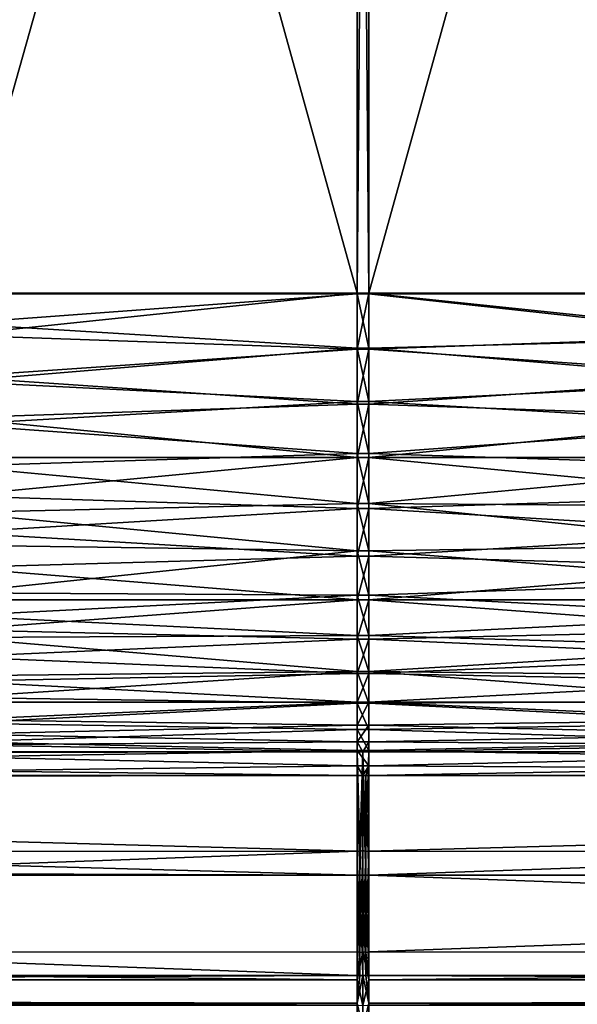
# Model space of a CAD drawing. Header units: metres. Extents: x -901 to 901, y -486 to 401.
# Tile 173 of 256: x -43 to 27, y -314 to -189. Entities that reach past the tile are written whole.
import ezdxf

# ---------------------------------------------------------------- set-up
doc = ezdxf.new("R2010")
doc.units = ezdxf.units.M

msp = doc.modelspace()

# ---------------------------------------------------------------- linework, layer by layer
at = {"layer": 'top0'}
for points in [[(-50.746269, -43.69743, -500.493134), (-51.480598, -223.920547, -496.718018), (-0.734328, -223.920547, -496.718018)], [(-0.734328, -223.983383, -499.717346), (-51.480598, -223.983383, -499.717346), (-0.734328, -43.760258, -503.492493)], [(-51.480598, -223.983383, -499.717346), (-50.746269, -43.760258, -503.492493), (-0.734328, -43.760258, -503.492493)], [(-0.734328, -43.69743, -500.493134), (-50.746269, -43.69743, -500.493134), (-0.734328, -223.920547, -496.718018)], [(-0.734328, -43.69743, -500.493134), (-0.734328, -223.920547, -496.718018), (0.734328, -43.69743, -500.493134)], [(-0.734328, -223.920547, -496.718018), (0.734328, -223.920547, -496.718018), (0.734328, -43.69743, -500.493134)], [(-0.734328, -223.983383, -499.717346), (-0.734328, -43.760258, -503.492493), (0.734328, -223.983383, -499.717346)], [(-0.734328, -43.760258, -503.492493), (0.734328, -43.760258, -503.492493), (0.734328, -223.983383, -499.717346)], [(50.746269, -43.69743, -500.493134), (0.734328, -223.920547, -496.718018), (51.480598, -223.920547, -496.718018)], [(50.746269, -43.69743, -500.493134), (0.734328, -43.69743, -500.493134), (0.734328, -223.920547, -496.718018)], [(0.734328, -223.983383, -499.717346), (0.734328, -43.760258, -503.492493), (51.480598, -223.983383, -499.717346)], [(0.734328, -43.760258, -503.492493), (50.746269, -43.760258, -503.492493), (51.480598, -223.983383, -499.717346)], [(-0.734328, -230.994522, -496.147827), (-0.734328, -223.920547, -496.718018), (-51.480598, -229.23317, -496.369232)], [(-0.734328, -223.920547, -496.718018), (-51.480598, -223.920547, -496.718018), (-51.480598, -229.23317, -496.369232)], [(-0.734328, -230.844467, -499.195892), (-51.480598, -227.750671, -499.524902), (-0.734328, -223.983383, -499.717346)], [(-51.480598, -227.750671, -499.524902), (-51.480598, -223.983383, -499.717346), (-0.734328, -223.983383, -499.717346)], [(0.734328, -230.994522, -496.147827), (0.734328, -223.920547, -496.718018), (-0.734328, -230.994522, -496.147827)], [(0.734328, -223.920547, -496.718018), (-0.734328, -223.920547, -496.718018), (-0.734328, -230.994522, -496.147827)], [(-0.734328, -230.844467, -499.195892), (-0.734328, -223.983383, -499.717346), (0.734328, -230.844467, -499.195892)], [(-0.734328, -223.983383, -499.717346), (0.734328, -223.983383, -499.717346), (0.734328, -230.844467, -499.195892)], [(51.480598, -223.920547, -496.718018), (0.734328, -223.920547, -496.718018), (51.480598, -229.23317, -496.369232)], [(0.734328, -223.920547, -496.718018), (0.734328, -230.994522, -496.147827), (51.480598, -229.23317, -496.369232)], [(51.480598, -223.983383, -499.717346), (51.480598, -229.563034, -499.351044), (0.734328, -223.983383, -499.717346)], [(51.480598, -229.563034, -499.351044), (0.734328, -230.844467, -499.195892), (0.734328, -223.983383, -499.717346)], [(-51.480598, -235.069946, -498.492584), (-51.480598, -227.750671, -499.524902), (-0.734328, -230.844467, -499.195892)], [(-0.734328, -230.994522, -496.147827), (-51.480598, -229.23317, -496.369232), (-51.480598, -234.493591, -495.548401)], [(51.480598, -229.23317, -496.369232), (0.734328, -230.994522, -496.147827), (51.480598, -234.493591, -495.548401)], [(51.480598, -229.563034, -499.351044), (51.480598, -235.087845, -498.488953), (0.734328, -230.844467, -499.195892)], [(-0.734328, -237.607071, -497.925629), (-51.480598, -235.069946, -498.492584), (-0.734328, -230.844467, -499.195892)], [(-0.734328, -237.950821, -494.742035), (-0.734328, -230.994522, -496.147827), (-51.480598, -234.493591, -495.548401)], [(-0.734328, -237.607071, -497.925629), (-0.734328, -230.844467, -499.195892), (0.734328, -237.607071, -497.925629)], [(-0.734328, -230.844467, -499.195892), (0.734328, -230.844467, -499.195892), (0.734328, -237.607071, -497.925629)], [(0.734328, -237.950821, -494.742035), (0.734328, -230.994522, -496.147827), (-0.734328, -237.950821, -494.742035)], [(0.734328, -230.994522, -496.147827), (-0.734328, -230.994522, -496.147827), (-0.734328, -237.950821, -494.742035)], [(51.480598, -235.087845, -498.488953), (0.734328, -237.607071, -497.925629), (0.734328, -230.844467, -499.195892)], [(0.734328, -230.994522, -496.147827), (0.734328, -237.950821, -494.742035), (51.480598, -234.493591, -495.548401)], [(-0.734328, -237.950821, -494.742035), (-51.480598, -234.493591, -495.548401), (-51.480598, -239.659927, -494.262085)], [(-51.480598, -240.504913, -497.140625), (-51.480598, -235.069946, -498.492584), (-0.734328, -237.607071, -497.925629)], [(51.480598, -234.493591, -495.548401), (0.734328, -237.950821, -494.742035), (51.480598, -239.659927, -494.262085)], [(51.480598, -235.087845, -498.488953), (51.480598, -240.513855, -497.13797), (0.734328, -237.607071, -497.925629)], [(-0.734328, -244.189697, -495.921814), (-51.480598, -240.504913, -497.140625), (-0.734328, -237.607071, -497.925629)], [(-0.734328, -244.189697, -495.921814), (-0.734328, -237.607071, -497.925629), (0.734328, -244.189697, -495.921814)], [(-0.734328, -237.607071, -497.925629), (0.734328, -237.607071, -497.925629), (0.734328, -244.189697, -495.921814)], [(51.480598, -240.513855, -497.13797), (0.734328, -244.189697, -495.921814), (0.734328, -237.607071, -497.925629)], [(-0.734328, -244.691086, -492.520508), (-0.734328, -237.950821, -494.742035), (-51.480598, -239.659927, -494.262085)], [(0.734328, -244.691086, -492.520508), (0.734328, -237.950821, -494.742035), (-0.734328, -244.691086, -492.520508)], [(0.734328, -237.950821, -494.742035), (-0.734328, -237.950821, -494.742035), (-0.734328, -244.691086, -492.520508)], [(0.734328, -237.950821, -494.742035), (0.734328, -244.691086, -492.520508), (51.480598, -239.659927, -494.262085)], [(-0.734328, -244.691086, -492.520508), (-51.480598, -239.659927, -494.262085), (-51.480598, -244.691086, -492.520508)], [(51.480598, -239.659927, -494.262085), (0.734328, -244.691086, -492.520508), (51.480598, -244.691086, -492.520508)], [(-51.480598, -245.797989, -495.308838), (-51.480598, -240.504913, -497.140625), (-0.734328, -244.189697, -495.921814)], [(51.480598, -240.513855, -497.13797), (51.480598, -245.797882, -495.308868), (0.734328, -244.189697, -495.921814)], [(-0.734328, -250.513062, -493.208588), (-51.480598, -245.797989, -495.308838), (-0.734328, -244.189697, -495.921814)], [(-0.734328, -251.12001, -489.514679), (-0.734328, -244.691086, -492.520508), (-51.480598, -249.547028, -490.337524)], [(-51.480598, -249.547028, -490.337524), (-0.734328, -244.691086, -492.520508), (-51.480598, -244.691086, -492.520508)], [(-0.734328, -250.513062, -493.208588), (-0.734328, -244.189697, -495.921814), (0.734328, -250.513062, -493.208588)], [(-0.734328, -244.189697, -495.921814), (0.734328, -244.189697, -495.921814), (0.734328, -250.513062, -493.208588)], [(0.734328, -251.12001, -489.514679), (0.734328, -244.691086, -492.520508), (-0.734328, -251.12001, -489.514679)], [(0.734328, -244.691086, -492.520508), (-0.734328, -244.691086, -492.520508), (-0.734328, -251.12001, -489.514679)], [(51.480598, -245.797882, -495.308868), (0.734328, -250.513062, -493.208588), (0.734328, -244.189697, -495.921814)], [(0.734328, -244.691086, -492.520508), (51.480598, -249.547028, -490.337524), (51.480598, -244.691086, -492.520508)], [(0.734328, -244.691086, -492.520508), (0.734328, -251.12001, -489.514679), (51.480598, -249.547028, -490.337524)], [(-51.480598, -251.655655, -492.627533), (-51.480598, -245.797989, -495.308838), (-0.734328, -250.513062, -493.208588)], [(51.480598, -245.797882, -495.308868), (51.480598, -250.897903, -493.016174), (0.734328, -250.513062, -493.208588)], [(-51.480598, -254.189133, -487.730499), (-0.734328, -251.12001, -489.514679), (-51.480598, -249.547028, -490.337524)], [(0.734328, -251.12001, -489.514679), (51.480598, -254.189133, -487.730499), (51.480598, -249.547028, -490.337524)], [(-0.734328, -256.500977, -489.818665), (-51.480598, -251.655655, -492.627533), (-0.734328, -250.513062, -493.208588)], [(-0.734328, -257.146729, -485.767029), (-0.734328, -251.12001, -489.514679), (-51.480598, -254.189133, -487.730499)], [(-0.734328, -256.500977, -489.818665), (-0.734328, -250.513062, -493.208588), (0.734328, -256.500977, -489.818665)], [(-0.734328, -250.513062, -493.208588), (0.734328, -250.513062, -493.208588), (0.734328, -256.500977, -489.818665)], [(0.734328, -257.146729, -485.767029), (0.734328, -251.12001, -489.514679), (-0.734328, -257.146729, -485.767029)], [(0.734328, -251.12001, -489.514679), (-0.734328, -251.12001, -489.514679), (-0.734328, -257.146729, -485.767029)], [(51.480598, -250.897903, -493.016174), (51.480598, -255.773331, -490.278107), (0.734328, -250.513062, -493.208588)], [(0.734328, -250.513062, -493.208588), (51.480598, -255.773331, -490.278107), (0.734328, -256.500977, -489.818665)], [(0.734328, -251.12001, -489.514679), (0.734328, -257.146729, -485.767029), (51.480598, -254.189133, -487.730499)], [(-0.734328, -256.500977, -489.818665), (-51.480598, -255.777634, -490.275421), (-51.480598, -251.655655, -492.627533)], [(-51.480598, -258.580444, -484.720184), (-0.734328, -257.146729, -485.767029), (-51.480598, -254.189133, -487.730499)], [(0.734328, -257.146729, -485.767029), (51.480598, -258.580444, -484.720184), (51.480598, -254.189133, -487.730499)], [(-51.480598, -261.814178, -486.007629), (-51.480598, -255.777634, -490.275421), (-0.734328, -256.500977, -489.818665)], [(-0.734328, -262.081238, -485.792908), (-51.480598, -261.814178, -486.007629), (-0.734328, -256.500977, -489.818665)], [(-0.734328, -262.081238, -485.792908), (-0.734328, -256.500977, -489.818665), (0.734328, -262.081238, -485.792908)], [(-0.734328, -256.500977, -489.818665), (0.734328, -256.500977, -489.818665), (0.734328, -262.081238, -485.792908)], [(51.480598, -255.773331, -490.278107), (51.480598, -260.385376, -487.116486), (0.734328, -256.500977, -489.818665)], [(0.734328, -256.500977, -489.818665), (51.480598, -260.385376, -487.116486), (0.734328, -262.081238, -485.792908)], [(-0.734328, -262.686035, -481.330536), (-0.734328, -257.146729, -485.767029), (-51.480598, -258.580444, -484.720184)], [(0.734328, -262.686035, -481.330536), (0.734328, -257.146729, -485.767029), (-0.734328, -262.686035, -481.330536)], [(0.734328, -257.146729, -485.767029), (-0.734328, -257.146729, -485.767029), (-0.734328, -262.686035, -481.330536)], [(0.734328, -257.146729, -485.767029), (0.734328, -262.686035, -481.330536), (51.480598, -258.580444, -484.720184)], [(-51.480598, -262.686035, -481.330536), (-0.734328, -262.686035, -481.330536), (-51.480598, -258.580444, -484.720184)], [(0.734328, -262.686035, -481.330536), (51.480598, -262.686035, -481.330536), (51.480598, -258.580444, -484.720184)], [(51.480598, -260.385376, -487.116486), (51.480598, -264.697327, -483.556458), (0.734328, -262.081238, -485.792908)], [(-51.480598, -264.697327, -483.556458), (-51.480598, -261.814178, -486.007629), (-0.734328, -262.081238, -485.792908)], [(-0.734328, -267.186676, -481.179779), (-51.480598, -264.697327, -483.556458), (-0.734328, -262.081238, -485.792908)], [(-0.734328, -267.659607, -476.267914), (-0.734328, -262.686035, -481.330536), (-51.480598, -266.473236, -477.588501)], [(-0.734328, -262.686035, -481.330536), (-51.480598, -262.686035, -481.330536), (-51.480598, -266.473236, -477.588501)], [(-0.734328, -267.186676, -481.179779), (-0.734328, -262.081238, -485.792908), (0.734328, -267.186676, -481.179779)], [(-0.734328, -262.081238, -485.792908), (0.734328, -262.081238, -485.792908), (0.734328, -267.186676, -481.179779)], [(0.734328, -267.659607, -476.267914), (0.734328, -262.686035, -481.330536), (-0.734328, -267.659607, -476.267914)], [(0.734328, -262.686035, -481.330536), (-0.734328, -262.686035, -481.330536), (-0.734328, -267.659607, -476.267914)], [(0.734328, -262.081238, -485.792908), (51.480598, -264.697327, -483.556458), (0.734328, -267.186676, -481.179779)], [(51.480598, -262.686035, -481.330536), (0.734328, -262.686035, -481.330536), (51.480598, -266.473236, -477.588501)], [(0.734328, -262.686035, -481.330536), (0.734328, -267.659607, -476.267914), (51.480598, -266.473236, -477.588501)], [(-51.480598, -267.427307, -480.93576), (-51.480598, -264.697327, -483.556458), (-0.734328, -267.186676, -481.179779)], [(51.480598, -264.697327, -483.556458), (51.480598, -268.674866, -479.626343), (0.734328, -267.186676, -481.179779)], [(-0.734328, -267.659607, -476.267914), (-51.480598, -266.473236, -477.588501), (-51.480598, -269.911896, -473.523865)], [(51.480598, -266.473236, -477.588501), (0.734328, -267.659607, -476.267914), (51.480598, -269.911896, -473.523865)], [(-0.734328, -271.755768, -476.034912), (-51.480598, -267.427307, -480.93576), (-0.734328, -267.186676, -481.179779)], [(-51.480598, -272.283295, -475.36142), (-51.480598, -267.427307, -480.93576), (-0.734328, -271.755768, -476.034912)], [(-0.734328, -271.997101, -470.650787), (-0.734328, -267.659607, -476.267914), (-51.480598, -269.911896, -473.523865)], [(-0.734328, -271.755768, -476.034912), (-0.734328, -267.186676, -481.179779), (0.734328, -271.755768, -476.034912)], [(-0.734328, -267.186676, -481.179779), (0.734328, -267.186676, -481.179779), (0.734328, -271.755768, -476.034912)], [(0.734328, -271.997101, -470.650787), (0.734328, -267.659607, -476.267914), (-0.734328, -271.997101, -470.650787)], [(0.734328, -267.659607, -476.267914), (-0.734328, -267.659607, -476.267914), (-0.734328, -271.997101, -470.650787)], [(0.734328, -267.186676, -481.179779), (51.480598, -268.674866, -479.626343), (0.734328, -271.755768, -476.034912)], [(0.734328, -267.659607, -476.267914), (0.734328, -271.997101, -470.650787), (51.480598, -269.911896, -473.523865)], [(51.480598, -268.674866, -479.626343), (51.480598, -272.286377, -475.357422), (0.734328, -271.755768, -476.034912)], [(-0.734328, -271.997101, -470.650787), (-51.480598, -269.911896, -473.523865), (-51.480598, -272.974701, -469.169006)], [(51.480598, -269.911896, -473.523865), (0.734328, -271.997101, -470.650787), (51.480598, -272.974701, -469.169006)], [(-51.480598, -275.039917, -471.49823), (-0.734328, -271.755768, -476.034912), (-0.734328, -275.733459, -470.420227)], [(-51.480598, -275.039917, -471.49823), (-51.480598, -272.283295, -475.36142), (-0.734328, -271.755768, -476.034912)], [(-0.734328, -275.637238, -464.558502), (-0.734328, -271.997101, -470.650787), (-51.480598, -272.974701, -469.169006)], [(-0.734328, -275.733459, -470.420227), (-0.734328, -271.755768, -476.034912), (0.734328, -275.733459, -470.420227)], [(-0.734328, -271.755768, -476.034912), (0.734328, -271.755768, -476.034912), (0.734328, -275.733459, -470.420227)], [(0.734328, -275.637238, -464.558502), (0.734328, -271.997101, -470.650787), (-0.734328, -275.637238, -464.558502)], [(0.734328, -271.997101, -470.650787), (-0.734328, -271.997101, -470.650787), (-0.734328, -275.637238, -464.558502)], [(0.734328, -271.755768, -476.034912), (51.480598, -272.286377, -475.357422), (51.480598, -275.503113, -470.783661)], [(0.734328, -271.755768, -476.034912), (51.480598, -275.503113, -470.783661), (0.734328, -275.733459, -470.420227)], [(0.734328, -271.997101, -470.650787), (0.734328, -275.637238, -464.558502), (51.480598, -272.974701, -469.169006)], [(-0.734328, -275.637238, -464.558502), (-51.480598, -272.974701, -469.169006), (-51.480598, -275.637238, -464.558502)], [(51.480598, -272.974701, -469.169006), (0.734328, -275.637238, -464.558502), (51.480598, -275.637238, -464.558502)], [(-51.480598, -278.299469, -465.941437), (-51.480598, -275.039917, -471.49823), (-0.734328, -275.733459, -470.420227)], [(-0.734328, -278.528534, -458.07724), (-0.734328, -275.637238, -464.558502), (-51.480598, -277.878326, -459.729095)], [(-51.480598, -277.878326, -459.729095), (-0.734328, -275.637238, -464.558502), (-51.480598, -275.637238, -464.558502)], [(-51.480598, -278.299469, -465.941437), (-0.734328, -275.733459, -470.420227), (-0.734328, -279.071777, -464.403412)], [(0.734328, -278.528534, -458.07724), (0.734328, -275.637238, -464.558502), (-0.734328, -278.528534, -458.07724)], [(0.734328, -275.637238, -464.558502), (-0.734328, -275.637238, -464.558502), (-0.734328, -278.528534, -458.07724)], [(-0.734328, -279.071777, -464.403412), (-0.734328, -275.733459, -470.420227), (0.734328, -279.071777, -464.403412)], [(-0.734328, -275.733459, -470.420227), (0.734328, -275.733459, -470.420227), (0.734328, -279.071777, -464.403412)], [(51.480598, -275.503113, -470.783661), (51.480598, -278.299469, -465.941437), (0.734328, -275.733459, -470.420227)], [(0.734328, -275.637238, -464.558502), (51.480598, -277.878326, -459.729095), (51.480598, -275.637238, -464.558502)], [(0.734328, -275.637238, -464.558502), (0.734328, -278.528534, -458.07724), (51.480598, -277.878326, -459.729095)], [(0.734328, -275.733459, -470.420227), (51.480598, -278.299469, -465.941437), (0.734328, -279.071777, -464.403412)], [(-51.480598, -279.680145, -454.719208), (-0.734328, -278.528534, -458.07724), (-51.480598, -277.878326, -459.729095)], [(-51.480598, -280.656738, -460.860657), (-51.480598, -278.299469, -465.941437), (-0.734328, -279.071777, -464.403412)], [(-0.734328, -280.630096, -451.298645), (-0.734328, -278.528534, -458.07724), (-51.480598, -279.680145, -454.719208)], [(0.734328, -280.630096, -451.298645), (0.734328, -278.528534, -458.07724), (-0.734328, -280.630096, -451.298645)], [(0.734328, -278.528534, -458.07724), (-0.734328, -278.528534, -458.07724), (-0.734328, -280.630096, -451.298645)], [(0.734328, -278.528534, -458.07724), (51.480598, -279.680145, -454.719208), (51.480598, -277.878326, -459.729095)], [(51.480598, -278.299469, -465.941437), (51.480598, -280.653198, -460.869293), (0.734328, -279.071777, -464.403412)], [(0.734328, -278.528534, -458.07724), (0.734328, -280.630096, -451.298645), (51.480598, -279.680145, -454.719208)], [(-51.480598, -280.656738, -460.860657), (-0.734328, -279.071777, -464.403412), (-0.734328, -281.73056, -458.056976)], [(-51.480598, -281.028351, -449.568665), (-0.734328, -280.630096, -451.298645), (-51.480598, -279.680145, -454.719208)], [(-0.734328, -281.73056, -458.056976), (-0.734328, -279.071777, -464.403412), (0.734328, -281.73056, -458.056976)], [(-0.734328, -279.071777, -464.403412), (0.734328, -279.071777, -464.403412), (0.734328, -281.73056, -458.056976)], [(0.734328, -279.071777, -464.403412), (51.480598, -280.653198, -460.869293), (0.734328, -281.73056, -458.056976)], [(0.734328, -280.630096, -451.298645), (51.480598, -281.028351, -449.568665), (51.480598, -279.680145, -454.719208)], [(-0.734328, -281.912231, -444.318481), (-0.734328, -280.630096, -451.298645), (-51.480598, -281.028351, -449.568665)], [(-51.480598, -282.550995, -455.590149), (-51.480598, -280.656738, -460.860657), (-0.734328, -281.73056, -458.056976)], [(-51.480598, -281.912231, -444.318481), (-0.734328, -281.912231, -444.318481), (-51.480598, -281.028351, -449.568665)], [(0.734328, -280.630096, -451.298645), (-0.734328, -280.630096, -451.298645), (0, -281.912231, -444.318481)], [(0, -281.912231, -444.318481), (-0.734328, -280.630096, -451.298645), (-0.734328, -281.912231, -444.318481)], [(0.734328, -281.912231, -444.318481), (0.734328, -280.630096, -451.298645), (0, -281.912231, -444.318481)], [(0.734328, -280.630096, -451.298645), (0.734328, -281.912231, -444.318481), (51.480598, -281.028351, -449.568665)], [(51.480598, -280.653198, -460.869293), (51.480598, -282.545593, -455.607574), (0.734328, -281.73056, -458.056976)], [(0.734328, -281.912231, -444.318481), (51.480598, -281.912231, -444.318481), (51.480598, -281.028351, -449.568665)], [(-436.16037, -282.526184, -439.318207), (-0.734328, -294.453064, -341.548859), (-0.734328, -281.912231, -444.318481)], [(-243.616119, -282.115753, -442.661072), (-436.16037, -282.526184, -439.318207), (-0.734328, -281.912231, -444.318481)], [(-350.282684, -294.523712, -341.562531), (-0.734328, -294.453064, -341.548859), (-436.16037, -282.526184, -439.318207)], [(-0.734328, -281.912231, -444.318481), (-147.49588, -281.969604, -443.851196), (-243.616119, -282.115753, -442.661072)], [(-99.488525, -281.927399, -444.195007), (-147.49588, -281.969604, -443.851196), (-0.734328, -281.912231, -444.318481)], [(-51.480598, -281.912231, -444.318481), (-99.488525, -281.927399, -444.195007), (-0.734328, -281.912231, -444.318481)], [(-51.480598, -282.550995, -455.590149), (-0.734328, -281.73056, -458.056976), (-0.734328, -283.677734, -451.457367)], [(-51.480598, -284.317719, -448.412659), (-51.480598, -282.550995, -455.590149), (-0.734328, -283.677734, -451.457367)], [(-0.734328, -283.677734, -451.457367), (-0.734328, -281.73056, -458.056976), (0.734328, -283.677734, -451.457367)], [(-0.734328, -281.73056, -458.056976), (0.734328, -281.73056, -458.056976), (0.734328, -283.677734, -451.457367)], [(0, -281.912231, -444.318481), (-0.734328, -281.912231, -444.318481), (-0.367164, -294.524323, -341.557587)], [(-0.367164, -294.524323, -341.557587), (-0.734328, -281.912231, -444.318481), (-0.734328, -294.453064, -341.548859)], [(0, -294.38855, -341.540924), (0, -281.912231, -444.318481), (-0.367164, -294.524323, -341.557587)], [(0.367164, -294.524323, -341.557587), (0.734328, -281.912231, -444.318481), (0, -281.912231, -444.318481)], [(0, -281.912231, -444.318481), (0, -294.38855, -341.540924), (0.367164, -294.524323, -341.557587)], [(0.734328, -294.452484, -341.553772), (0.734328, -281.912231, -444.318481), (0.367164, -294.524323, -341.557587)], [(0.734328, -281.73056, -458.056976), (51.480598, -282.545593, -455.607574), (0.734328, -283.677734, -451.457367)], [(51.480598, -281.912231, -444.318481), (0.734328, -281.912231, -444.318481), (85.231079, -281.919861, -444.2565)], [(0.734328, -281.912231, -444.318481), (147.49588, -281.969604, -443.851196), (85.231079, -281.919861, -444.2565)], [(0.734328, -294.452484, -341.553772), (436.160767, -282.526215, -439.318207), (0.734328, -281.912231, -444.318481)], [(436.160767, -282.526215, -439.318207), (243.616089, -282.115753, -442.661072), (0.734328, -281.912231, -444.318481)], [(0.734328, -281.912231, -444.318481), (243.616089, -282.115753, -442.661072), (147.49588, -281.969604, -443.851196)], [(350.282684, -294.523712, -341.562531), (436.160767, -282.526215, -439.318207), (0.734328, -294.452484, -341.553772)], [(51.480598, -282.545593, -455.607574), (51.480598, -283.961578, -450.198181), (0.734328, -283.677734, -451.457367)], [(-51.480598, -284.317719, -448.412659), (-0.734328, -283.677734, -451.457367), (-0.734328, -284.889893, -444.684113)], [(0.734328, -283.677734, -451.457367), (0, -284.889893, -444.684113), (-0.734328, -283.677734, -451.457367)], [(0, -284.889893, -444.684113), (-0.734328, -284.889893, -444.684113), (-0.734328, -283.677734, -451.457367)], [(0.367164, -284.889893, -444.684113), (0, -284.889893, -444.684113), (0.734328, -283.677734, -451.457367)], [(0.734328, -284.889893, -444.684113), (0.367164, -284.889893, -444.684113), (0.734328, -283.677734, -451.457367)], [(0.734328, -283.677734, -451.457367), (51.480598, -283.961578, -450.198181), (0.734328, -284.889893, -444.684113)], [(-243.830444, -285.09613, -443.004456), (-0.734328, -284.889893, -444.684113), (-436.16037, -285.503845, -439.683838)], [(-0.734328, -284.889893, -444.684113), (-0.734328, -297.506622, -341.928955), (-436.16037, -285.503845, -439.683838)], [(-243.830444, -285.09613, -443.004456), (-147.658585, -284.948761, -444.20462), (-0.734328, -284.889893, -444.684113)], [(-147.658585, -284.948761, -444.20462), (-99.57016, -284.905273, -444.558716), (-0.734328, -284.889893, -444.684113)], [(-0.734328, -284.889893, -444.684113), (-99.57016, -284.905273, -444.558716), (-51.480598, -284.889893, -444.684113)], [(-51.480598, -284.889893, -444.684113), (-51.480598, -284.317719, -448.412659), (-0.734328, -284.889893, -444.684113)], [(-0.734328, -297.506622, -341.928955), (-0.734328, -284.889893, -444.684113), (-0.367164, -297.507507, -341.921814)], [(-0.734328, -284.889893, -444.684113), (0, -284.889893, -444.684113), (-0.367164, -297.507507, -341.921814)], [(-0.367164, -297.507507, -341.921814), (0, -284.889893, -444.684113), (0, -297.507507, -341.921814)], [(0, -297.507507, -341.921814), (0, -284.889893, -444.684113), (0.367164, -297.507507, -341.921814)], [(0.367164, -297.507507, -341.921814), (0, -284.889893, -444.684113), (0.367164, -284.889893, -444.684113)], [(0.734328, -284.889893, -444.684113), (0.734328, -297.506622, -341.928955), (0.367164, -284.889893, -444.684113)], [(0.734328, -297.506622, -341.928955), (0.367164, -297.507507, -341.921814), (0.367164, -284.889893, -444.684113)], [(51.480598, -283.961578, -450.198181), (51.480598, -284.889893, -444.684113), (0.734328, -284.889893, -444.684113)], [(0.734328, -297.506622, -341.928955), (0.734328, -284.889893, -444.684113), (350.97168, -285.312531, -441.241943)], [(0.734328, -284.889893, -444.684113), (51.480598, -284.889893, -444.684113), (350.97168, -285.312531, -441.241943)], [(-436.16037, -285.503845, -439.683838), (-0.734328, -297.506622, -341.928955), (-490.521118, -295.781372, -355.980042)], [(350.97168, -285.312531, -441.241943), (350.282684, -297.506622, -341.928955), (0.734328, -297.506622, -341.928955)], [(-0.734328, -307.200958, -238.782623), (-0.734328, -294.453064, -341.548859), (-350.282684, -307.274475, -238.791977)], [(-0.734328, -294.453064, -341.548859), (-350.282684, -294.523712, -341.562531), (-350.282684, -307.274475, -238.791977)], [(-0.734328, -294.453064, -341.548859), (-0.734328, -307.200958, -238.782623), (-0.367164, -294.524323, -341.557587)], [(-0.734328, -307.200958, -238.782623), (-0.367164, -307.274475, -238.791977), (-0.367164, -294.524323, -341.557587)], [(-0.367164, -294.524323, -341.557587), (-0.367164, -307.274475, -238.791977), (0, -294.38855, -341.540924)], [(-0.367164, -307.274475, -238.791977), (0, -307.182617, -238.757889), (0, -294.38855, -341.540924)], [(0, -294.38855, -341.540924), (0, -307.182617, -238.757889), (0.367164, -294.524323, -341.557587)], [(0.367164, -294.524323, -341.557587), (0, -307.182617, -238.757889), (0.367164, -307.274475, -238.791977)], [(0.367164, -307.274475, -238.791977), (0.734328, -307.200958, -238.782623), (0.734328, -294.452484, -341.553772)], [(0.367164, -307.274475, -238.791977), (0.734328, -294.452484, -341.553772), (0.367164, -294.524323, -341.557587)], [(0.734328, -307.200958, -238.782623), (350.282684, -294.523712, -341.562531), (0.734328, -294.452484, -341.553772)], [(350.282684, -307.274475, -238.791977), (350.282684, -294.523712, -341.562531), (0.734328, -307.200958, -238.782623)], [(-0.734328, -297.506622, -341.928955), (-350.282684, -297.506622, -341.928955), (-490.521118, -295.781372, -355.980042)], [(-0.734328, -297.506622, -341.928955), (-0.734328, -310.181213, -239.17215), (-350.282684, -297.506622, -341.928955)], [(-0.734328, -310.181213, -239.17215), (-350.282684, -310.181213, -239.17215), (-350.282684, -297.506622, -341.928955)], [(-0.734328, -310.181213, -239.17215), (-0.734328, -297.506622, -341.928955), (-0.367164, -310.181763, -239.167709)], [(-0.734328, -297.506622, -341.928955), (-0.367164, -297.507507, -341.921814), (-0.367164, -310.181763, -239.167709)], [(-0.367164, -310.181763, -239.167709), (-0.367164, -297.507507, -341.921814), (0, -310.181763, -239.167709)], [(-0.367164, -297.507507, -341.921814), (0, -297.507507, -341.921814), (0, -310.181763, -239.167709)], [(0, -310.181763, -239.167709), (0, -297.507507, -341.921814), (0.367164, -310.181763, -239.167709)], [(0.367164, -310.181763, -239.167709), (0, -297.507507, -341.921814), (0.367164, -297.507507, -341.921814)], [(0.734328, -297.506622, -341.928955), (0.734328, -310.181213, -239.17215), (0.367164, -297.507507, -341.921814)], [(0.734328, -310.181213, -239.17215), (0.367164, -310.181763, -239.167709), (0.367164, -297.507507, -341.921814)], [(350.282684, -297.506622, -341.928955), (350.282684, -310.181213, -239.17215), (0.734328, -297.506622, -341.928955)], [(0.734328, -297.506622, -341.928955), (350.282684, -310.181213, -239.17215), (0.734328, -310.181213, -239.17215)], [(-584.056824, -310.73349, -211.562149), (-0.734328, -310.733368, -211.562912), (-350.282684, -307.274475, -238.791977)], [(-350.282684, -307.274475, -238.791977), (-0.734328, -310.733368, -211.562912), (-0.734328, -307.200958, -238.782623)], [(-0.734328, -310.733368, -211.562912), (0, -307.182617, -238.757889), (-0.367164, -307.274475, -238.791977)], [(0, -307.182617, -238.757889), (-0.734328, -310.733368, -211.562912), (0, -313.972504, -187.439072)], [(-0.734328, -307.200958, -238.782623), (-0.734328, -310.733368, -211.562912), (-0.367164, -307.274475, -238.791977)], [(0.734328, -310.733368, -211.562912), (0, -307.182617, -238.757889), (0, -313.972504, -187.439072)], [(0, -307.182617, -238.757889), (0.734328, -310.733368, -211.562912), (0.367164, -307.274475, -238.791977)], [(0.734328, -310.733368, -211.562912), (0.734328, -307.200958, -238.782623), (0.367164, -307.274475, -238.791977)], [(0.734328, -310.733368, -211.562912), (350.282684, -307.274475, -238.791977), (0.734328, -307.200958, -238.782623)], [(584.056824, -310.73349, -211.562149), (350.282684, -307.274475, -238.791977), (0.734328, -310.733368, -211.562912)], [(-584.056824, -310.73349, -211.562149), (-599.733826, -313.965912, -187.435684), (-0.734328, -313.965668, -187.437561)], [(-0.734328, -310.733368, -211.562912), (-584.056824, -310.73349, -211.562149), (-0.734328, -313.965668, -187.437561)], [(-350.282684, -310.181213, -239.17215), (-0.734328, -310.181213, -239.17215), (-578.110535, -312.507965, -221.10463)], [(-578.110535, -312.507965, -221.10463), (-0.734328, -310.181213, -239.17215), (-0.734328, -313.707611, -211.955231)], [(-0.734328, -310.181213, -239.17215), (-0.367164, -310.181763, -239.167709), (-0.734328, -313.707611, -211.955231)], [(-0.367164, -310.181763, -239.167709), (0, -310.181763, -239.167709), (-0.734328, -313.707611, -211.955231)], [(-0.734328, -313.707611, -211.955231), (0, -310.181763, -239.167709), (0, -316.938049, -187.843613)], [(-0.734328, -310.733368, -211.562912), (-0.734328, -313.965668, -187.437561), (0, -313.972504, -187.439072)], [(0, -316.938049, -187.843613), (0, -310.181763, -239.167709), (0.734328, -313.707611, -211.955231)], [(0.734328, -313.707611, -211.955231), (0, -310.181763, -239.167709), (0.367164, -310.181763, -239.167709)], [(0.734328, -313.966003, -187.435089), (0.734328, -310.733368, -211.562912), (0, -313.972504, -187.439072)], [(0.734328, -310.181213, -239.17215), (0.734328, -313.707611, -211.955231), (0.367164, -310.181763, -239.167709)], [(350.282684, -310.181213, -239.17215), (578.037354, -312.493286, -221.217224), (0.734328, -310.181213, -239.17215)], [(0.734328, -310.181213, -239.17215), (578.037354, -312.493286, -221.217224), (0.734328, -313.707611, -211.955231)], [(0.734328, -313.966003, -187.435089), (584.056824, -310.73349, -211.562149), (0.734328, -310.733368, -211.562912)], [(599.733826, -313.965912, -187.435684), (584.056824, -310.73349, -211.562149), (0.734328, -313.966003, -187.435089)], [(-0.734328, -313.707611, -211.955231), (-584.056824, -313.707733, -211.954468), (-578.110535, -312.507965, -221.10463)], [(578.037354, -312.493286, -221.217224), (584.056824, -313.707733, -211.954468), (0.734328, -313.707611, -211.955231)], [(-0.734328, -316.937622, -187.84668), (-595.625977, -316.082489, -194.157333), (-0.734328, -313.707611, -211.955231)], [(-595.625977, -316.082489, -194.157333), (-584.056824, -313.707733, -211.954468), (-0.734328, -313.707611, -211.955231)], [(-0.734328, -313.707611, -211.955231), (0, -316.938049, -187.843613), (-0.734328, -316.937622, -187.84668)], [(0.734328, -316.937622, -187.84668), (0, -316.938049, -187.843613), (0.734328, -313.707611, -211.955231)], [(0.734328, -313.707611, -211.955231), (584.056824, -313.707733, -211.954468), (595.563232, -316.069458, -194.253784)], [(0.734328, -313.707611, -211.955231), (595.563232, -316.069458, -194.253784), (0.734328, -316.937622, -187.84668)]]:
    msp.add_3dface(points, dxfattribs=at)

doc.saveas('drawing.dxf')
